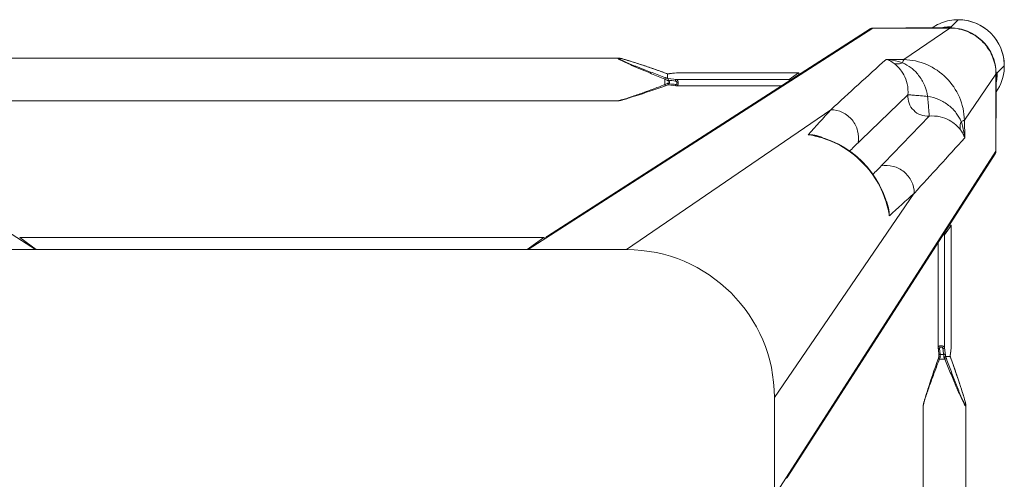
# Model space of a CAD drawing. Header units: metres. Extents: x 362935 to 596424, y 80601 to 172483.
# Tile 115 of 174: x 379881 to 380181, y 140455 to 140595. Entities that reach past the tile are written whole.
import ezdxf

# ---------------------------------------------------------------- set-up
doc = ezdxf.new("R2010")
doc.units = ezdxf.units.M
doc.layers.get('0').update_dxf_attribs({"color": 8, "lineweight": 5})
doc.layers.add('FURNITURE', color=8, linetype='Continuous', lineweight=5)

# ---------------------------------------------------------------- blocks, each defined once
blk = doc.blocks.new('SV2W-A')
at = {"linetype": 'Continuous', "lineweight": 0}
for p, q in [((59.37, 97.89), (57.24, 95.76)), ((-326.63, 95.39), (-221.63, 27.91)), ((33.37, 95.39), (-71.63, 27.91)), ((32.56, 95.16), (-65.67, 32.03)), ((33.37, 95.39), (56.84, 95.39)), ((42.81, 85.77), (56.84, 95.39)), ((43.43, 95.42), (55.05, 95.42)), ((56.21, 95.45), (56, 95.44)), ((56.62, 95.46), (56.84, 95.46)), ((56.89, 95.42), (57.25, 95.78)), ((-44.21, 86.25), (-249.04, 86.25)), ((-44.22, 86.25), (-44.21, 86.25)), ((-42.78, 85.96), (-42.99, 86.02)), ((-42.55, 85.9), (-42.78, 85.96)), ((-42.32, 85.84), (-42.55, 85.9)), ((-42.08, 85.77), (-42.32, 85.84)), ((-41.83, 85.7), (-42.08, 85.77)), ((-41.45, 85.59), (-41.83, 85.7)), ((-41.04, 85.47), (-41.45, 85.59)), ((-40.48, 85.29), (-41.04, 85.47)), ((-39.9, 85.11), (-40.48, 85.29)), ((-39.13, 84.87), (-39.9, 85.11)), ((-38.34, 84.61), (-39.13, 84.87)), ((-37.34, 84.28), (-38.34, 84.61)), ((-36.28, 83.93), (-37.34, 84.28)), ((42.81, 85.77), (37.39, 85.85)), ((-34.98, 83.49), (-36.28, 83.93)), ((-33.6, 83.02), (-34.98, 83.49)), ((-32.34, 82.58), (-33.6, 83.02)), ((-31.9, 82.43), (-32.34, 82.58)), ((-30.54, 81.95), (-31.9, 82.43)), ((-29.74, 81.66), (-30.54, 81.95)), ((-29.79, 81.68), (-29.79, 81.68)), ((-29.14, 81.46), (-29.14, 81.46)), ((-29.13, 81.45), (-29.13, 80.07)), ((-28.25, 81.53), (-28.4, 81.51)), ((-27.59, 81.6), (-28.25, 81.53)), ((-28.25, 81.53), (-28.19, 81.53)), ((-28.19, 81.53), (-27.99, 81.55)), ((-27.99, 81.55), (-27.6, 81.6)), ((-27.6, 81.6), (-27.2, 81.64)), ((-27.04, 81.67), (-27.59, 81.6)), ((-27.2, 81.64), (-26.46, 81.73)), ((-26.46, 81.74), (-27.04, 81.67)), ((-26.41, 81.74), (-26.46, 81.74)), ((-26.46, 81.74), (10.71, 81.74)), ((-26.46, 81.73), (-26.41, 81.74)), ((-26.35, 81.74), (-26.41, 81.74)), ((10.73, 81.74), (-26.35, 81.74)), ((10.71, 81.74), (7.91, 79.75)), ((10.73, 81.74), (10.71, 81.74)), ((61.23, 67.34), (70.85, 81.38)), ((70.85, 81.38), (70.85, 67.91)), ((70.89, 67.97), (70.89, 81.42)), ((71.04, 81.58), (71.25, 81.78)), ((73.35, 83.91), (71.22, 81.78)), ((-30.49, 77.97), (-29.96, 78.17)), ((-29.96, 78.17), (-29.96, 79.83)), ((-29.13, 80.07), (-28.93, 80.05)), ((-29.11, 78.08), (-27.35, 77.87)), ((-28.93, 80.05), (-26.41, 79.75)), ((-28.44, 78.39), (-28.85, 78.44)), ((-28.54, 79.06), (-28.54, 78.79)), ((-26.41, 79.75), (7.91, 79.75)), ((-38.82, 74.74), (-37.84, 75.05)), ((-37.84, 75.05), (-36.82, 75.39)), ((-36.82, 75.39), (-35.55, 75.82)), ((-35.55, 75.82), (-34.2, 76.28)), ((-34.2, 76.28), (-32.76, 76.78)), ((-32.76, 76.78), (-31.23, 77.31)), ((-31.23, 77.31), (-29.79, 77.82)), ((-27.35, 77.87), (-26.46, 77.77)), ((-26.35, 77.76), (5.49, 77.76)), ((-44.21, 73.25), (-249.04, 73.25)), ((-44.22, 73.25), (-44.21, 73.25)), ((-42.78, 73.54), (-42.55, 73.6)), ((-42.55, 73.6), (-42.32, 73.66)), ((-42.32, 73.66), (-42.08, 73.73)), ((-41.58, 73.88), (-41.18, 74)), ((-41.18, 74), (-40.77, 74.12)), ((-40.77, 74.12), (-40.19, 74.3)), ((-40.19, 74.3), (-39.6, 74.49)), ((-39.6, 74.49), (-38.82, 74.74)), ((-41.63, 27.91), (20.57, 70.53)), ((61.32, 61.92), (61.23, 67.34)), ((70.85, 67.91), (70.85, 57.91)), ((16, 62.55), (16, 62.55)), ((16.63, 62.4), (16, 62.55)), ((70.85, 57.91), (3.37, -47.09)), ((7.5, -41.13), (70.62, 57.1)), ((3.37, -17.09), (45.99, 45.1)), ((38.02, 40.54), (37.83, 41.29)), ((38.02, 40.54), (38.02, 40.54)), ((57.2, 35.24), (55.22, 32.45)), ((57.2, 35.24), (57.2, 35.26)), ((57.2, -1.93), (57.2, 35.24)), ((57.21, -1.81), (57.21, 35.26)), ((-226.39, 31.64), (-226.42, 31.65)), ((-66.86, 31.65), (-226.39, 31.65)), ((-226.39, 31.64), (-221.36, 27.91)), ((-66.86, 31.64), (-226.39, 31.64)), ((-66.86, 31.64), (-71.89, 27.91)), ((-66.84, 31.65), (-66.86, 31.64)), ((53.22, 30.02), (53.22, -1.81)), ((55.22, 32.45), (55.22, -1.87)), ((-41.63, 27.91), (-251.63, 27.91)), ((53.23, -1.93), (53.33, -2.75)), ((53.33, -2.75), (53.44, -3.71)), ((53.66, -2.22), (53.77, -3.12)), ((55.42, -3.65), (55.22, -1.87)), ((57.11, -2.66), (57.06, -3.06)), ((57.07, -3.03), (57.2, -1.93)), ((57.18, -2.07), (57.11, -2.66)), ((57.2, -1.87), (57.18, -2.07)), ((57.2, -1.86), (57.21, -1.81)), ((57.2, -1.93), (57.2, -1.86)), ((53.32, -5.15), (52.87, -6.43)), ((53.51, -4.6), (53.45, -4.77)), ((55.29, -5.42), (53.63, -5.42)), ((53.77, -3.12), (53.83, -3.67)), ((53.83, -3.67), (53.87, -4.01)), ((53.87, -4.01), (54.91, -4.01)), ((56.91, -4.59), (55.5, -4.59)), ((56.92, -4.62), (56.93, -4.45)), ((56.92, -4.6), (56.92, -4.6)), ((56.93, -4.45), (56.94, -4.22)), ((57.06, -3.06), (56.99, -3.65)), ((56.99, -3.71), (57.01, -3.55)), ((56.99, -3.71), (56.99, -3.65)), ((57.01, -3.55), (57.07, -3.03)), ((57.88, -7.33), (57.11, -5.15)), ((57.14, -5.25), (57.14, -5.25)), ((52.4, -7.77), (51.96, -9.03)), ((52.87, -6.43), (52.4, -7.77)), ((58.4, -8.83), (57.88, -7.33)), ((58.88, -10.23), (58.4, -8.83)), ((51.04, -11.73), (50.69, -12.78)), ((51.48, -10.42), (51.04, -11.73)), ((51.96, -9.03), (51.48, -10.42)), ((59.33, -11.54), (58.88, -10.23)), ((59.74, -12.78), (59.33, -11.54)), ((50.1, -14.58), (49.86, -15.35)), ((50.36, -13.79), (50.1, -14.58)), ((50.69, -12.78), (50.36, -13.79)), ((60.07, -13.79), (59.74, -12.78)), ((60.33, -14.58), (60.07, -13.79)), ((60.57, -15.35), (60.33, -14.58)), ((3.37, -227.09), (3.37, -17.09)), ((49.13, -17.78), (49.06, -18.01)), ((49.2, -17.54), (49.13, -17.78)), ((49.27, -17.29), (49.2, -17.54)), ((49.38, -16.9), (49.27, -17.29)), ((49.5, -16.5), (49.38, -16.9)), ((49.68, -15.93), (49.5, -16.5)), ((49.86, -15.35), (49.68, -15.93)), ((60.75, -15.94), (60.57, -15.35)), ((60.93, -16.5), (60.75, -15.94)), ((61.05, -16.9), (60.93, -16.5)), ((61.16, -17.29), (61.05, -16.9)), ((61.23, -17.54), (61.16, -17.29)), ((61.3, -17.78), (61.23, -17.54)), ((61.37, -18.01), (61.3, -17.78)), ((48.71, -19.68), (48.71, -19.68)), ((48.71, -224.5), (48.71, -19.68)), ((49, -18.23), (48.95, -18.44)), ((49.06, -18.01), (49, -18.23)), ((61.43, -18.23), (61.37, -18.01)), ((61.71, -224.5), (61.71, -19.68)), ((61.71, -19.68), (61.71, -19.68))]:
    blk.add_line(p, q, dxfattribs=at)
for points in [[(-43.46, 86.14), (-43.55, 86.15), (-43.63, 86.17), (-43.71, 86.19), (-43.79, 86.2), (-43.86, 86.22), (-43.93, 86.23), (-44, 86.24), (-44.06, 86.24), (-44.12, 86.25), (-44.17, 86.25), (-44.22, 86.25)], [(-42.99, 86.02), (-43.09, 86.05), (-43.19, 86.07), (-43.28, 86.09), (-43.37, 86.11), (-43.46, 86.14)], [(-29.35, 81.53), (-29.54, 81.59), (-29.74, 81.66)], [(-29.14, 81.46), (-29.16, 81.47), (-29.35, 81.53)], [(-28.81, 81.48), (-29.04, 81.47), (-29.16, 81.46)], [(-28.4, 81.51), (-28.59, 81.49), (-28.81, 81.48)], [(-29.79, 77.82), (-29.54, 77.91), (-29.29, 78)], [(-29.29, 78), (-29.05, 78.07), (-29.02, 78.08)], [(-26.46, 77.77), (-26.38, 77.76), (-26.35, 77.76)], [(-44.22, 73.25), (-44.17, 73.25), (-44.12, 73.26), (-44.06, 73.26), (-44, 73.27), (-43.93, 73.28), (-43.86, 73.29), (-43.79, 73.3), (-43.71, 73.32), (-43.63, 73.33), (-43.55, 73.35), (-43.46, 73.37), (-43.37, 73.39), (-43.28, 73.41), (-43.19, 73.43), (-43.09, 73.46), (-42.99, 73.48), (-42.78, 73.54)], [(-42.08, 73.73), (-41.96, 73.77), (-41.58, 73.88)], [(37.83, 41.29), (37.19, 43.42), (36.39, 45.5), (35.42, 47.52), (34.3, 49.46), (33.04, 51.32), (31.63, 53.08), (30.09, 54.73), (28.44, 56.26), (26.67, 57.66), (24.8, 58.91), (22.86, 60.02), (20.83, 60.98), (18.75, 61.77), (16.63, 62.4)], [(53.22, -1.81), (53.22, -1.86), (53.23, -1.93)], [(53.45, -4.77), (53.39, -4.96), (53.32, -5.15)], [(53.44, -3.71), (53.45, -3.82), (53.47, -4.01), (53.48, -4.22), (53.5, -4.45), (53.5, -4.62)], [(57.11, -5.15), (57.04, -4.96), (56.98, -4.77), (56.92, -4.6)], [(56.94, -4.22), (56.96, -4.01), (56.98, -3.82), (56.99, -3.71)], [(48.95, -18.44), (48.92, -18.55), (48.9, -18.64), (48.87, -18.74), (48.85, -18.83), (48.83, -18.92), (48.81, -19.01), (48.8, -19.09), (48.78, -19.17), (48.76, -19.25), (48.75, -19.32), (48.74, -19.39), (48.73, -19.46), (48.72, -19.52), (48.72, -19.58), (48.72, -19.64), (48.71, -19.68)], [(61.6, -18.92), (61.58, -18.83), (61.55, -18.74), (61.53, -18.65), (61.51, -18.55), (61.48, -18.44), (61.43, -18.23)], [(61.71, -19.68), (61.71, -19.64), (61.71, -19.58), (61.71, -19.52), (61.7, -19.46), (61.69, -19.39), (61.68, -19.32), (61.66, -19.25), (61.65, -19.17), (61.63, -19.09), (61.62, -19.01), (61.6, -18.92)]]:
    blk.add_lwpolyline(points, dxfattribs=at)
for centre, radius, start, end in [((59.34, 84.06), 13.87, 114.1743, 124.9746), ((59.34, 84.03), 13.9, 92.7783, 114.1428), ((59.34, 83.99), 13.94, 87.432, 92.7677), ((59.37, 83.91), 14, 359.9994, 90.0006), ((59.33, 83.88), 14.05, 44.9701, 87.4085), ((33.32, 93.98), 1.4, 119.2372, 122.6099), ((57.18, 81.78), 13.98, 94.583, 102.3998), ((55.04, 119.33), 23.91, 270.0085, 270.5994), ((57.18, 81.85), 13.91, 89.7212, 94.5867), ((56.79, 81.46), 13.93, 87.9679, 89.7939), ((56.92, 81.41), 14.02, 88.3649, 90.1468), ((56.79, 81.43), 13.96, 86.0899, 87.968), ((56.92, 81.4), 14.02, 86.524, 88.3651), ((59.34, 83.87), 14.05, 2.5915, 45.0299), ((2418.4, -2544.73), 3548.12, 132.14906, 132.5165), ((59.45, 83.88), 13.94, 357.2323, 2.568), ((-21.04, 106.24), 26.08, 250.3973, 251.9235), ((-29.82, 98.36), 16.92, 272.3246, 272.9034), ((-29.11, 89.45), 7.98, 276.256, 276.6642), ((56.93, 81.33), 13.92, 0.3862, 1.002), ((56.94, 81.33), 13.91, 0.2057, 0.3862), ((56.87, 81.46), 14.02, 0.4691, 1.3029), ((59.53, 83.87), 13.87, 325.025, 357.2496), ((56.87, 81.46), 14.01, 359.8531, 0.469), ((57.3, 81.72), 13.92, 355.4148, 359.399), ((57.4, 81.71), 13.83, 359.4023, 0.2846), ((-14.06, 45.21), 36.6, 115.327, 115.7487), ((-39.18, 54.69), 27.27, 69.0791, 69.8493), ((-38.63, 56.11), 25.74, 68.146, 69.0892), ((57.24, 81.72), 13.98, 347.6002, 355.417), ((6322.34, -6454.76), 9058.45, 133.875091, 134.008381), ((-1151.05, 1125.6), 1576.66, 317.62265, 317.99608), ((-6532.92, 6398.55), 9132.92, 315.992162, 316.124366), ((9.39, 34.68), 28.56, 77.3353, 81.3875), ((12.34, 46.66), 16.31, 77.0122, 85.3188), ((9.33, 34.41), 28.83, 76.6036, 77.3408), ((14.05, 53.23), 9.64, 64.8369, 73.365), ((862.45, -802.42), 1199.74, 134.01228, 134.18381), ((-2646.11, 2513.18), 3652.24, 317.4859, 317.84284), ((69.44, 57.86), 1.4, 327.3901, 330.7628), ((-826.77, 886.81), 1199.48, 315.81604, 315.98775), ((1195.13, -1230.28), 1716.72, 132.01918, 132.36216), ((28.7, 38.59), 9.64, 16.6319, 25.2458), ((9.88, 33.87), 28.83, 12.8187, 13.4009), ((10.15, 33.93), 28.55, 8.6076, 12.8248), ((22.11, 36.87), 16.32, 4.6716, 12.9875), ((-41.63, -17.09), 45, 0, 90), ((17.97, 11.77), 39.59, 334.2603, 334.433), ((29.7, 6.2), 26.6, 334.3575, 335.5098), ((36.74, -14.65), 20.72, 26.4506, 28.295), ((30.42, -14.54), 26.98, 20.1485, 21.6429), ((80.2, 3), 24.49, 198.051, 198.5687), ((73.79, -5.28), 16.88, 177.0641, 177.6759), ((81.82, 3.54), 26.2, 198.5694, 199.6049)]:
    blk.add_arc(centre, radius, start, end, dxfattribs=at)
for centre, major_axis, ratio, start_param, end_param in [((43.58, 85.46), (0, 10), 0.182662, 0.082453, 0.116856), ((10.71, 80.74), (0.02, 1), 0.16329, -1.075562, -0.001825), ((7.91, 78.76), (0.02, 1), 0.16329, 0.120074, 1.080381), ((56.21, 35.24), (1, 0.02), 0.16329, 0.001825, 1.075562), ((-224.51, 29.25), (1.01, 0), 0.981142, 1.570796, 2.115897), ((-68.75, 29.25), (1.01, 0), 0.981142, 1.025708, 1.570796), ((-66.86, 30.15), (0.03, 1.5), 0.156004, -0.883591, 0.000534), ((54.22, 32.45), (1, 0.02), 0.16329, -1.080381, -0.120074)]:
    blk.add_ellipse(centre, major_axis=major_axis, ratio=ratio, start_param=start_param, end_param=end_param, dxfattribs=at)
for points, start_tangent, end_tangent in [([(33.37, 95.39), (32.63, 95.2)], (-0.999776, 0.021147), (-0.872635, -0.488372)), ([(56, 95.44), (55.83, 95.44), (55.29, 95.43)], (-0.999498, -0.031694), (-0.999947, -0.010313)), ([(56.65, 95.46), (56.55, 95.46), (56.21, 95.45)], (-0.999996, -0.002901), (-0.999481, -0.032219)), ([(56.84, 95.39), (56.89, 95.42)], (0.710876, 0.703317), (0.853614, 0.520906)), ([(57.74, 95.36), (62.76, 94.05), (66.97, 91.01), (69.8, 86.65), (70.85, 81.57)], (0.997672, -0.068188), (0.017487, -0.999847)), ([(57.77, 95.4), (62.78, 94.14), (66.99, 91.15), (69.82, 86.83), (70.88, 81.78)], (0.99816, -0.060632), (0.022737, -0.999741)), ([(-44.33, 86.21), (-44.32, 86.23), (-44.28, 86.25), (-44.22, 86.25)], (-0.010617, 0.999944), (0.999988, 0.004823)), ([(-29.96, 79.83), (-32.02, 80.65), (-34.07, 81.49), (-36.1, 82.33), (-37.11, 82.75), (-38.11, 83.18), (-39.09, 83.6), (-40.06, 84.03), (-41.01, 84.45), (-41.92, 84.87), (-42.35, 85.07), (-42.77, 85.28), (-43.16, 85.47), (-43.53, 85.66), (-43.84, 85.84), (-44.1, 85.99), (-44.2, 86.06), (-44.27, 86.12), (-44.31, 86.17), (-44.33, 86.21)], (-0.929258, 0.36943), (0.007184, 0.999974)), ([(-44.16, 86.18), (-44.1, 86.21), (-44.04, 86.22), (-43.96, 86.21)], (-0.008398, 0.999965), (0.995831, -0.091221)), ([(-29.79, 80.29), (-31.82, 81.04), (-33.85, 81.8), (-35.86, 82.57), (-36.85, 82.96), (-37.84, 83.35), (-38.82, 83.73), (-39.79, 84.12), (-40.73, 84.51), (-41.65, 84.9), (-42.09, 85.09), (-42.51, 85.28), (-42.92, 85.46), (-43.3, 85.64), (-43.63, 85.81), (-43.9, 85.96), (-44.01, 86.03), (-44.09, 86.09), (-44.14, 86.14), (-44.16, 86.18)], (-0.938783, 0.344508), (0.005917, 0.999982)), ([(-43.96, 86.21), (-43.87, 86.2), (-43.55, 86.15)], (0.995831, -0.091221), (0.978676, -0.205408)), ([(-43.55, 86.15), (-42.89, 85.99), (-42.15, 85.79), (-40.52, 85.3), (-38.8, 84.76), (-37.04, 84.18), (-35.24, 83.58), (-33.43, 82.96), (-29.79, 81.68)], (0.978676, -0.205408), (0.942082, -0.335383)), ([(39.88, 84.56), (39.26, 85), (37.39, 85.85)], (-0.785832, 0.61844), (-0.965483, 0.260466)), ([(42.41, 84.81), (41.17, 85.19), (37.39, 85.85)], (-0.947516, 0.319709), (-0.996233, 0.086715)), ([(42.41, 84.81), (41.11, 84.48), (39.88, 84.56)], (-0.927588, -0.373604), (-0.971005, 0.239059)), ([(44.03, 75.04), (43.82, 78.38), (42.79, 81.14), (41.35, 83.19), (39.88, 84.56)], (0.098992, 0.995088), (-0.78457, 0.62004)), ([(42.41, 84.81), (42.61, 85.44), (42.71, 85.64), (42.81, 85.77)], (0.236709, 0.97158), (0.743483, 0.668755)), ([(50.04, 74.57), (49.06, 78), (47.3, 80.98), (44.98, 83.28), (42.41, 84.81)], (-0.14814, 0.988966), (-0.911624, 0.411025)), ([(61.23, 67.34), (59.72, 74.31), (55.69, 80.23), (49.77, 84.26), (42.81, 85.77)], (-0.01725, 0.999851), (-0.999852, 0.017219)), ([(-29.14, 81.46), (-29.13, 81.46), (-29.13, 81.45)], (0.942053, -0.335465), (0.000699, -1)), ([(-28.97, 81.47), (-28.77, 81.48), (-28.25, 81.52)], (0.998714, 0.050704), (0.994039, 0.10903)), ([(-26.41, 81.74), (-26.35, 81.74)], (0.973777, 0.227505), (1, 0.000171)), ([(70.89, 81.42), (70.85, 81.38)], (-0.545324, -0.838225), (-0.677451, -0.735568)), ([(70.89, 80.63), (70.95, 81.22), (70.99, 81.42), (71.02, 81.54)], (0.105593, 0.994409), (0.366739, 0.930324)), ([(71.02, 81.54), (71.04, 81.58)], (0.366739, 0.930324), (0.707107, 0.707107)), ([(-44.21, 73.25), (-44.03, 73.27), (-43.78, 73.32), (-43.47, 73.39), (-43.13, 73.48), (-42.38, 73.7), (-41.57, 73.96), (-40.71, 74.24), (-39.83, 74.54), (-38.02, 75.17), (-36.17, 75.84), (-34.29, 76.53), (-32.39, 77.24), (-30.49, 77.97)], (0.999999, -0.001275), (0.933497, 0.358586)), ([(-29.96, 79.83), (-29.84, 80.14), (-29.79, 80.29)], (0.344552, 0.938767), (0.378696, 0.925521)), ([(-28.54, 79.06), (-29.2, 79.43), (-29.96, 79.83)], (-0.857811, 0.513965), (-0.89551, 0.445042)), ([(-29.96, 78.17), (-29.9, 78.03), (-29.85, 77.92), (-29.83, 77.87), (-29.81, 77.84), (-29.8, 77.83), (-29.79, 77.82)], (0.353863, -0.935297), (0.9503, 0.311336)), ([(-29.71, 78.29), (-29.09, 78.57), (-28.54, 78.79)], (0.903956, 0.427625), (0.939721, 0.341942)), ([(-29.05, 80.01), (-29.1, 80.04), (-29.12, 80.06), (-29.13, 80.07)], (-0.839827, 0.542855), (0.000004, 1)), ([(-28.85, 79.49), (-28.97, 79.81), (-29.05, 80.01)], (-0.584199, 0.81161), (-0.839827, 0.542855)), ([(-29.02, 78.08), (-28.99, 78.11), (-28.98, 78.14), (-28.97, 78.18), (-28.94, 78.27), (-28.89, 78.38)], (0.95039, 0.311061), (0.522581, 0.85259)), ([(-28.89, 78.38), (-28.85, 78.44)], (0.522581, 0.85259), (0.662043, 0.749465)), ([(-28.85, 79.49), (-26.76, 79.24)], (0.992731, -0.120357), (0.992967, -0.118392)), ([(-28.85, 79.49), (-28.54, 79.06)], (0.5842, -0.81161), (0.594033, -0.804441)), ([(-28.54, 78.79), (-28.77, 78.53), (-28.85, 78.44)], (-0.667444, -0.74466), (-0.662044, -0.749465)), ([(-26.76, 78.2), (-28.44, 78.39)], (-0.993521, 0.113646), (-0.993656, 0.112462)), ([(-26.41, 79.75), (-26.54, 79.7), (-26.65, 79.59), (-26.73, 79.42), (-26.76, 79.24)], (-0.993295, -0.115609), (-0.029499, -0.999565)), ([(-26.76, 79.24), (-26.59, 79.19), (-26.44, 79.07), (-26.32, 78.89), (-26.27, 78.66), (-26.32, 78.44), (-26.44, 78.29), (-26.59, 78.21), (-26.76, 78.2)], (0.992967, -0.118395), (-0.99353, 0.113571)), ([(-26.73, 78.04), (-26.76, 78.2)], (-0.282291, 0.959329), (-0.029703, 0.999559)), ([(-26.63, 77.85), (-26.66, 77.89), (-26.73, 78.04)], (-0.700914, 0.713246), (-0.282291, 0.959329)), ([(-26.41, 79.75), (-26.23, 79.65), (-26.08, 79.43), (-25.97, 79.1), (-25.92, 78.71), (-25.95, 78.33), (-26.04, 78.02), (-26.1, 77.91), (-26.18, 77.83), (-26.26, 77.78), (-26.35, 77.76)], (0.973769, -0.227537), (-0.999998, -0.001913)), ([(-26.46, 77.77), (-26.51, 77.78), (-26.63, 77.85)], (-0.992883, 0.119095), (-0.700914, 0.713246)), ([(50.51, 68.57), (47.96, 68.93), (45.79, 70.33), (44.39, 72.5), (44.03, 75.04)], (-0.997201, -0.074771), (0.074771, 0.997201)), ([(50.04, 74.57), (47.89, 74.76), (46.91, 74.84), (46.02, 74.91), (45.27, 74.98), (44.68, 75.01), (44.26, 75.02), (44.12, 75.03), (44.03, 75.04)], (-0.991435, 0.130599), (-0.917848, 0.396932)), ([(60.27, 66.95), (58.75, 69.51), (56.44, 71.84), (53.47, 73.6), (50.04, 74.57)], (-0.411135, 0.911574), (-0.988934, 0.148359)), ([(50.04, 74.57), (50.22, 72.43), (50.3, 71.44), (50.38, 70.56), (50.44, 69.81), (50.48, 69.21), (50.48, 68.79), (50.49, 68.65), (50.51, 68.57)], (0.130574, -0.991439), (0.397057, -0.917794)), ([(20.57, 70.53), (24.15, 69.68), (27.05, 67.39), (28.73, 64.09), (28.86, 60.42)], (0.99989, -0.014824), (-0.183096, -0.983095)), ([(60.03, 64.41), (58.65, 65.89), (56.6, 67.33), (53.84, 68.36), (50.51, 68.57)], (-0.62019, 0.784452), (-0.995092, -0.098955)), ([(60.27, 66.95), (59.94, 65.64), (60.02, 64.41)], (-0.373525, -0.92762), (0.238599, -0.971118)), ([(61.23, 67.34), (61.1, 67.24), (60.9, 67.14), (60.27, 66.95)], (-0.668755, -0.743483), (-0.971581, -0.236707)), ([(61.32, 61.92), (61.17, 63.19), (60.27, 66.95)], (-0.0867, 0.996234), (-0.319704, 0.947517)), ([(70.89, 67.97), (70.85, 67.91)], (-0.412197, -0.911095), (-0.541795, -0.840511)), ([(61.32, 61.92), (61.11, 62.55), (60.03, 64.41)], (-0.260301, 0.965527), (-0.618447, 0.785826)), ([(13.66, 62.92), (14.47, 62.89), (16.81, 62.47)], (0.999986, 0.005311), (0.957888, -0.287143)), ([(16.01, 62.46), (23.56, 59.5), (30.04, 54.59), (34.96, 48.11), (37.92, 40.55)], (0.972791, -0.231685), (0.231761, -0.972773)), ([(70.85, 57.91), (70.67, 57.17)], (0.021147, -0.999776), (-0.488372, -0.872635)), ([(45.99, 45.1), (45.14, 48.69), (42.85, 51.59), (39.56, 53.26), (35.88, 53.39)], (-0.014825, 0.99989), (-0.983095, -0.183098)), ([(37.94, 41.35), (38.13, 40.59), (38.38, 38.2)], (0.287117, -0.957895), (-0.005292, -0.999986)), ([(-65.91, 31.88), (-66.45, 31.24)], (-0.842386, -0.538874), (-0.400807, -0.916163)), ([(-65.1, 32.11), (-65.91, 31.88)], (-0.999776, 0.021147), (-0.842386, -0.538874)), ([(55.22, -1.87), (55.11, -1.7), (54.89, -1.54), (54.56, -1.43), (54.17, -1.38), (53.79, -1.41), (53.48, -1.5), (53.37, -1.57), (53.29, -1.64), (53.24, -1.72), (53.22, -1.81)], (-0.227467, 0.973786), (-0.002962, -0.999996)), ([(53.66, -2.22), (53.5, -2.2), (53.37, -2.13), (53.27, -2.04), (53.23, -1.93)], (-0.999559, 0.029703), (-0.119096, 0.992883)), ([(54.7, -2.22), (54.65, -2.06), (54.54, -1.9), (54.36, -1.78), (54.12, -1.74), (53.9, -1.78), (53.75, -1.9), (53.68, -2.06), (53.66, -2.22)], (-0.118387, 0.992968), (0.113643, -0.993522)), ([(54.7, -2.22), (54.89, -2.19), (55.05, -2.11), (55.17, -2), (55.22, -1.87)], (0.999565, 0.029499), (0.115609, 0.993295)), ([(54.91, -4.01), (54.7, -2.22)], (-0.119949, 0.99278), (-0.118392, 0.992967)), ([(57.21, -1.81), (57.2, -1.87)], (-0.00041, -1), (-0.227044, -0.973885)), ([(53.63, -5.42), (52.88, -7.39), (52.14, -9.36), (51.42, -11.3), (50.72, -13.23), (50.06, -15.11), (49.75, -16.02), (49.46, -16.91), (49.19, -17.76), (48.96, -18.55), (48.86, -18.9), (48.78, -19.22), (48.73, -19.48), (48.71, -19.68)], (-0.359834, -0.933016), (0.001112, -0.999999)), ([(53.63, -5.42), (53.49, -5.36), (53.38, -5.31), (53.34, -5.29), (53.31, -5.27), (53.29, -5.26), (53.29, -5.25)], (-0.935298, 0.353861), (0.311242, 0.950331)), ([(53.87, -4.01), (53.71, -3.98), (53.57, -3.92), (53.48, -3.82), (53.44, -3.71)], (-0.999291, 0.037637), (-0.121036, 0.992648)), ([(53.91, -4.83), (53.62, -4.74), (53.54, -4.68), (53.5, -4.62)], (-0.983418, 0.181353), (-0.047174, 0.998887)), ([(53.87, -4.01), (53.88, -4.19), (53.91, -4.83)], (0.093423, -0.995627), (0.027573, -0.99962)), ([(54.91, -4.01), (55.1, -3.97), (55.26, -3.9), (55.37, -3.78), (55.42, -3.65)], (0.999304, 0.037304), (0.11549, 0.993309)), ([(54.98, -4.83), (54.97, -4.6), (54.91, -4.01)], (-0.045036, 0.998985), (-0.139178, 0.990267)), ([(54.98, -4.83), (55.16, -4.78), (55.32, -4.73), (55.44, -4.66), (55.49, -4.6)], (0.983623, 0.180239), (0.33539, 0.942079)), ([(55.29, -5.42), (55.6, -5.3), (55.75, -5.25)], (0.938767, 0.344553), (0.925511, 0.378721)), ([(61.67, -19.79), (61.63, -19.77), (61.58, -19.73), (61.52, -19.66), (61.45, -19.56), (61.3, -19.31), (61.12, -18.99), (60.93, -18.63), (60.74, -18.23), (60.54, -17.81), (60.33, -17.38), (59.91, -16.47), (59.49, -15.52), (59.07, -14.56), (58.64, -13.57), (58.22, -12.57), (57.79, -11.57), (56.95, -9.53), (56.12, -7.48), (55.29, -5.42)], (-0.999986, -0.00525), (-0.369432, 0.929258)), ([(55.49, -4.6), (55.48, -4.34), (55.42, -3.65)], (-0.040503, 0.999179), (-0.116382, 0.993204)), ([(55.49, -4.6), (55.5, -4.6), (55.5, -4.59)], (0.335488, 0.942045), (1, 0.00066)), ([(61.64, -19.62), (61.6, -19.6), (61.55, -19.55), (61.49, -19.47), (61.43, -19.37), (61.27, -19.09), (61.11, -18.76), (60.93, -18.38), (60.74, -17.98), (60.55, -17.55), (60.36, -17.11), (59.98, -16.2), (59.59, -15.25), (59.2, -14.29), (58.81, -13.31), (58.42, -12.32), (58.03, -11.32), (57.26, -9.31), (56.5, -7.28), (55.75, -5.25)], (-0.999989, -0.004587), (-0.344509, 0.938783)), ([(56.91, -4.59), (56.92, -4.6), (56.92, -4.6)], (0.999997, -0.002385), (0.335043, -0.942203)), ([(56.96, -3.93), (56.95, -4.05), (56.93, -4.42)], (-0.086204, -0.996277), (-0.051277, -0.998684)), ([(56.99, -3.65), (56.98, -3.72), (56.96, -3.93)], (-0.116111, -0.993236), (-0.086204, -0.996277)), ([(57.14, -5.25), (58.42, -8.9), (59.04, -10.71), (59.64, -12.5), (60.22, -14.27), (60.77, -15.99), (61.25, -17.62), (61.45, -18.37), (61.61, -19.02)], (0.335384, -0.942082), (0.204521, -0.978862)), ([(61.61, -19.02), (61.65, -19.23), (61.67, -19.4), (61.68, -19.53), (61.66, -19.61)], (0.204521, -0.978862), (-0.588159, -0.808745)), ([(61.66, -19.61), (61.64, -19.62)], (-0.588159, -0.808745), (-0.999962, 0.008751)), ([(61.71, -19.68), (61.71, -19.73), (61.7, -19.77), (61.67, -19.79)], (-0.004076, -0.999992), (-0.999938, 0.011158)), ([(7.34, -41.37), (6.71, -41.91)], (-0.538874, -0.842386), (-0.916171, -0.400787)), ([(7.57, -40.56), (7.34, -41.37)], (0.021147, -0.999776), (-0.538874, -0.842386))]:
    blk.add_spline(points, degree=3, dxfattribs=dict(at, start_tangent=start_tangent, end_tangent=end_tangent))

msp = doc.modelspace()

# ---------------------------------------------------------------- block references
at = {"layer": 'FURNITURE'}
msp.add_blockref('SV2W-A', (380107.51, 140497.35), dxfattribs=at)

doc.saveas('drawing.dxf')
